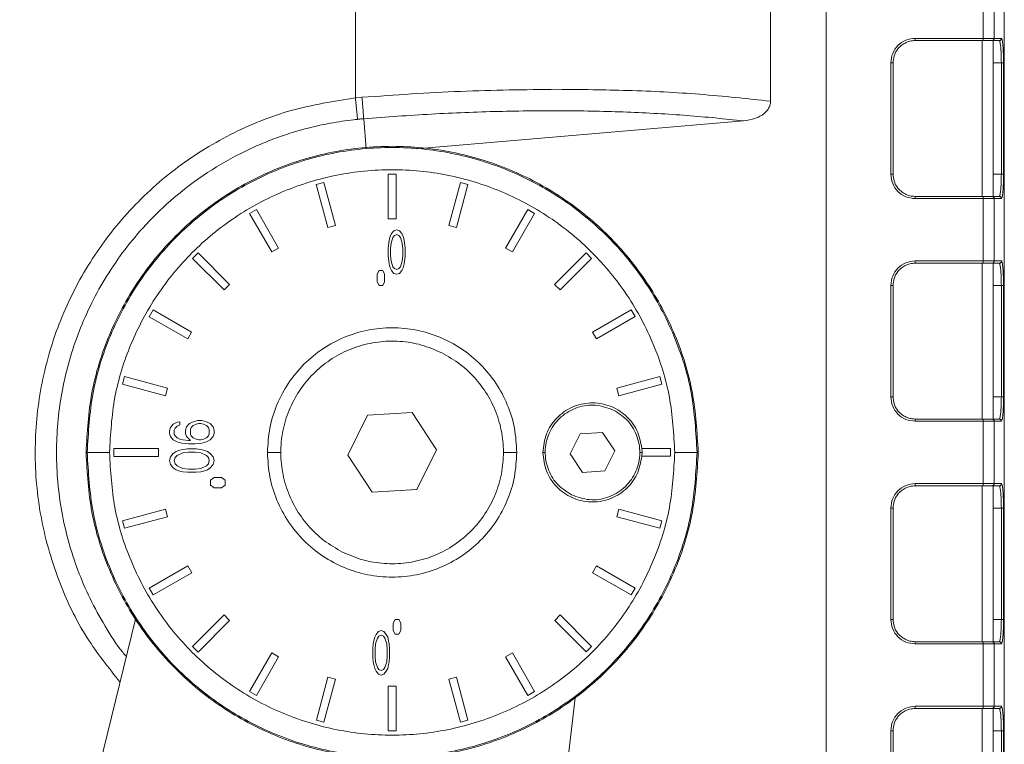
# Model space of a CAD drawing. Header units: millimetres. Extents: x -806 to 2023, y 502 to 1658.
# Tile 4 of 53: x -755 to -667, y 1110 to 1175. Entities that reach past the tile are written whole.
import ezdxf

# ---------------------------------------------------------------- set-up
doc = ezdxf.new("R2010")
doc.units = ezdxf.units.MM

# ---------------------------------------------------------------- blocks, each defined once
blk = doc.blocks.new('Drawing View9')
at = {"color": 7, "linetype": 'Continuous', "lineweight": 18}
for p, q in [((-9.878, 139.3), (-9.878, 213.398)), ((27.418, 194.953), (27.418, 139.003)), ((32.418, 19.953), (32.418, 194.953)), ((48.418, 194.953), (48.418, 19.953)), ((46.517, 144.653), (46.517, 150.253)), ((47.505, 144.653), (47.505, 150.253)), ((40.418, 144.453), (46.515, 144.453)), ((40.42, 144.653), (46.517, 144.653)), ((46.418, 144.453), (46.418, 130.453)), ((47.418, 130.438), (47.418, 144.468)), ((47.418, 144.453), (47.967, 144.453)), ((48.166, 144.653), (47.505, 144.653)), ((47.967, 144.453), (48.002, 144.405)), ((38.22, 132.453), (38.22, 142.453)), ((38.418, 132.453), (38.418, 142.453)), ((48.151, 142.453), (47.418, 142.453)), ((48.151, 142.453), (48.151, 132.453)), ((48.35, 142.453), (48.337, 143.27)), ((48.35, 132.453), (48.35, 142.453)), ((-9.292, 139.354), (-9.878, 139.3)), ((-8.91, 134.724), (-9.14, 137.429)), ((24.977, 137.245), (-4.397, 134.738)), ((-6.934, 132.453), (-6.234, 132.453)), ((-6.934, 128.453), (-6.934, 132.453)), ((-6.234, 132.453), (-6.234, 128.453)), ((48.151, 132.453), (47.418, 132.453)), ((48.336, 131.619), (48.35, 132.453)), ((-13.393, 131.51), (-12.716, 131.691)), ((-12.357, 127.646), (-13.393, 131.51)), ((-12.716, 131.691), (-11.681, 127.827)), ((-1.487, 127.828), (-0.452, 131.692)), ((0.225, 131.511), (-0.81, 127.647)), ((-0.452, 131.692), (0.225, 131.511)), ((46.515, 130.453), (40.418, 130.453)), ((46.517, 130.253), (40.42, 130.253)), ((46.517, 124.653), (46.517, 130.253)), ((47.967, 130.453), (47.418, 130.453)), ((47.505, 124.653), (47.505, 130.253)), ((47.505, 130.253), (48.166, 130.253)), ((48.002, 130.5), (47.967, 130.453)), ((-19.387, 128.927), (-18.781, 129.278)), ((-18.781, 129.278), (-16.78, 125.814)), ((3.613, 125.815), (5.613, 129.279)), ((5.613, 129.279), (6.219, 128.929)), ((-17.387, 125.464), (-19.387, 128.927)), ((-6.234, 128.453), (-6.934, 128.453)), ((6.219, 128.929), (4.22, 125.465)), ((-11.681, 127.827), (-12.357, 127.646)), ((-6.425, 127.368), (-6.175, 127.453)), ((-6.175, 127.453), (-5.925, 127.368)), ((-0.81, 127.647), (-1.487, 127.828)), ((-6.883, 126.261), (-6.841, 126.517)), ((-6.841, 126.517), (-6.758, 126.857)), ((-6.758, 126.857), (-6.633, 127.112)), ((-6.508, 126.772), (-6.675, 126.261)), ((-6.633, 127.112), (-6.425, 127.368)), ((-6.383, 126.942), (-6.508, 126.772)), ((-6.175, 127.027), (-6.383, 126.942)), ((-5.966, 126.942), (-6.175, 127.027)), ((-5.841, 126.772), (-5.966, 126.942)), ((-5.925, 127.368), (-5.716, 127.112)), ((-5.675, 126.261), (-5.841, 126.772)), ((-5.716, 127.112), (-5.591, 126.857)), ((-5.591, 126.857), (-5.508, 126.517)), ((-5.508, 126.517), (-5.466, 126.261)), ((-16.78, 125.814), (-17.387, 125.464)), ((-6.925, 125.836), (-6.883, 126.261)), ((-6.925, 125.07), (-6.925, 125.836)), ((-6.675, 126.261), (-6.716, 125.751)), ((-6.716, 125.751), (-6.716, 125.155)), ((-5.633, 125.751), (-5.675, 126.261)), ((-5.633, 125.155), (-5.633, 125.751)), ((-5.466, 126.261), (-5.425, 125.836)), ((-5.425, 125.836), (-5.425, 125.07)), ((4.22, 125.465), (3.613, 125.815)), ((-24.509, 124.882), (-24.014, 125.377)), ((-21.68, 122.053), (-24.509, 124.882)), ((-24.014, 125.377), (-21.185, 122.548)), ((-6.883, 124.644), (-6.925, 125.07)), ((-6.716, 125.155), (-6.674, 124.644)), ((-5.674, 124.644), (-5.633, 125.155)), ((-5.425, 125.07), (-5.466, 124.644)), ((8.018, 122.551), (10.847, 125.379)), ((11.342, 124.884), (8.513, 122.056)), ((10.847, 125.379), (11.342, 124.884)), ((-6.841, 124.389), (-6.883, 124.644)), ((-6.758, 124.049), (-6.841, 124.389)), ((-6.633, 123.793), (-6.758, 124.049)), ((-6.674, 124.644), (-6.508, 124.134)), ((-6.508, 124.134), (-6.383, 123.963)), ((-6.383, 123.963), (-6.174, 123.878)), ((-6.174, 123.878), (-5.966, 123.964)), ((-5.966, 123.964), (-5.841, 124.134)), ((-5.841, 124.134), (-5.674, 124.644)), ((-5.591, 124.049), (-5.716, 123.793)), ((-5.508, 124.389), (-5.591, 124.049)), ((-5.466, 124.644), (-5.508, 124.389)), ((40.418, 124.453), (46.515, 124.453)), ((40.42, 124.653), (46.517, 124.653)), ((46.418, 124.453), (46.418, 110.453)), ((47.418, 110.438), (47.418, 124.468)), ((47.418, 124.453), (47.967, 124.453)), ((48.166, 124.653), (47.505, 124.653)), ((47.967, 124.453), (48.002, 124.405)), ((-7.924, 123.453), (-7.758, 123.786)), ((-7.924, 122.786), (-7.924, 123.453)), ((-7.758, 123.786), (-7.424, 123.786)), ((-7.424, 123.786), (-7.258, 123.453)), ((-7.258, 123.453), (-7.258, 122.786)), ((-6.424, 123.538), (-6.633, 123.793)), ((-6.174, 123.453), (-6.424, 123.538)), ((-5.924, 123.538), (-6.174, 123.453)), ((-5.716, 123.793), (-5.924, 123.538)), ((48.35, 122.453), (48.337, 123.27)), ((-21.185, 122.548), (-21.68, 122.053)), ((-7.758, 122.453), (-7.924, 122.786)), ((-7.424, 122.453), (-7.758, 122.453)), ((-7.258, 122.786), (-7.424, 122.453)), ((8.513, 122.056), (8.018, 122.551)), ((38.22, 112.453), (38.22, 122.453)), ((38.418, 112.453), (38.418, 122.453)), ((48.151, 122.453), (47.418, 122.453)), ((48.151, 122.453), (48.151, 112.453)), ((48.35, 112.453), (48.35, 122.453)), ((-28.409, 119.648), (-28.059, 120.254)), ((-24.944, 117.648), (-28.409, 119.648)), ((-28.059, 120.254), (-24.594, 118.255)), ((11.429, 118.257), (14.893, 120.258)), ((15.243, 119.651), (11.779, 117.651)), ((14.893, 120.258), (15.243, 119.651)), ((-24.594, 118.255), (-24.944, 117.648)), ((11.779, 117.651), (11.429, 118.257)), ((-30.821, 113.583), (-30.64, 114.26)), ((-30.64, 114.26), (-26.776, 113.225)), ((13.611, 113.228), (17.475, 114.263)), ((17.475, 114.263), (17.656, 113.587)), ((-26.958, 112.548), (-30.821, 113.583)), ((17.656, 113.587), (13.793, 112.552)), ((-26.776, 113.225), (-26.958, 112.548)), ((13.793, 112.552), (13.611, 113.228)), ((48.151, 112.453), (47.418, 112.453)), ((48.336, 111.619), (48.35, 112.453)), ((-8.79, 110.789), (-10.575, 107.209)), ((-4.797, 111.032), (-8.79, 110.789)), ((-2.59, 107.697), (-4.797, 111.032)), ((-26.497, 109.692), (-26.242, 109.984)), ((-26.242, 109.984), (-25.901, 110.159)), ((-25.901, 109.809), (-26.072, 109.634)), ((-25.901, 110.159), (-25.646, 110.217)), ((-25.646, 109.925), (-25.901, 109.809)), ((-25.646, 110.217), (-25.646, 109.925)), ((-25.135, 109.459), (-25.05, 109.75)), ((-25.05, 109.75), (-24.795, 110.042)), ((-24.795, 110.042), (-24.455, 110.217)), ((-24.455, 109.867), (-24.625, 109.692)), ((-24.455, 110.217), (-24.029, 110.334)), ((-24.199, 109.984), (-24.455, 109.867)), ((-23.944, 110.042), (-24.199, 109.984)), ((-24.029, 110.334), (-23.689, 110.334)), ((-23.774, 110.042), (-23.944, 110.042)), ((-23.518, 109.984), (-23.774, 110.042)), ((-23.689, 110.334), (-23.263, 110.217)), ((-23.263, 109.867), (-23.518, 109.984)), ((-23.263, 110.217), (-22.923, 110.042)), ((-23.093, 109.692), (-23.263, 109.867)), ((-22.923, 110.042), (-22.667, 109.751)), ((-22.667, 109.751), (-22.582, 109.459)), ((46.515, 110.453), (40.418, 110.453)), ((46.517, 110.253), (40.42, 110.253)), ((46.517, 104.653), (46.517, 110.253)), ((47.967, 110.453), (47.418, 110.453)), ((47.505, 104.653), (47.505, 110.253)), ((47.505, 110.253), (48.166, 110.253)), ((48.002, 110.5), (47.967, 110.453)), ((-26.582, 109.4), (-26.497, 109.692)), ((-26.582, 109.167), (-26.582, 109.4)), ((-26.497, 108.875), (-26.582, 109.167)), ((-26.242, 108.584), (-26.497, 108.875)), ((-26.072, 109.634), (-26.157, 109.459)), ((-26.157, 109.459), (-26.157, 109.109)), ((-26.157, 109.109), (-26.072, 108.934)), ((-26.072, 108.934), (-25.901, 108.759)), ((-25.135, 109.167), (-25.135, 109.459)), ((-25.05, 108.875), (-25.135, 109.167)), ((-24.71, 108.525), (-25.05, 108.875)), ((-24.625, 109.692), (-24.71, 109.517)), ((-24.71, 109.517), (-24.71, 109.109)), ((-24.71, 109.109), (-24.625, 108.934)), ((-24.625, 108.934), (-24.455, 108.759)), ((-23.263, 108.759), (-23.093, 108.934)), ((-23.008, 109.517), (-23.093, 109.692)), ((-23.093, 108.934), (-23.008, 109.109)), ((-23.008, 109.109), (-23.008, 109.517)), ((-22.667, 108.876), (-22.923, 108.584)), ((-22.582, 109.167), (-22.667, 108.876)), ((-22.582, 109.459), (-22.582, 109.167)), ((10.307, 109.116), (9.422, 107.323)), ((12.303, 109.246), (10.307, 109.116)), ((13.414, 107.583), (12.303, 109.246)), ((-25.901, 108.409), (-26.242, 108.584)), ((-25.901, 108.759), (-25.646, 108.642)), ((-25.476, 108.292), (-25.901, 108.409)), ((-25.646, 108.642), (-25.391, 108.584)), ((-24.88, 108.234), (-25.476, 108.292)), ((-25.391, 108.584), (-24.88, 108.525)), ((-24.88, 108.525), (-24.71, 108.525)), ((-24.284, 108.234), (-24.88, 108.234)), ((-24.455, 108.759), (-24.199, 108.642)), ((-23.689, 108.292), (-24.284, 108.234)), ((-24.199, 108.642), (-23.944, 108.584)), ((-23.944, 108.584), (-23.774, 108.584)), ((-23.774, 108.584), (-23.518, 108.642)), ((-23.263, 108.409), (-23.689, 108.292)), ((-23.518, 108.642), (-23.263, 108.759)), ((-22.923, 108.584), (-23.263, 108.409)), ((-34.082, 107.451), (-33.977, 107.451)), ((-31.582, 107.801), (-27.582, 107.801)), ((-31.582, 107.101), (-31.582, 107.801)), ((-27.582, 107.101), (-31.582, 107.101)), ((-27.582, 107.801), (-27.582, 107.101)), ((-26.582, 106.717), (-26.497, 107.067)), ((-26.497, 107.067), (-26.242, 107.359)), ((-26.242, 107.359), (-25.986, 107.534)), ((-25.901, 107.184), (-26.071, 107.009)), ((-25.986, 107.534), (-25.646, 107.65)), ((-25.391, 107.417), (-25.901, 107.184)), ((-25.646, 107.65), (-25.391, 107.709)), ((-25.391, 107.709), (-24.965, 107.767)), ((-24.88, 107.475), (-25.391, 107.417)), ((-24.965, 107.767), (-24.199, 107.767)), ((-24.284, 107.475), (-24.88, 107.475)), ((-23.774, 107.417), (-24.284, 107.475)), ((-24.199, 107.767), (-23.774, 107.709)), ((-23.774, 107.709), (-23.518, 107.65)), ((-23.263, 107.184), (-23.774, 107.417)), ((-23.518, 107.65), (-23.178, 107.534)), ((-23.093, 107.009), (-23.263, 107.184)), ((-23.178, 107.534), (-22.923, 107.359)), ((-22.923, 107.359), (-22.667, 107.067)), ((-22.667, 107.067), (-22.582, 106.717)), ((-17.782, 107.452), (-16.582, 107.452)), ((-10.575, 107.209), (-8.367, 103.873)), ((-4.375, 104.117), (-2.59, 107.697)), ((3.418, 107.454), (4.618, 107.454)), ((7.168, 107.454), (6.968, 107.454)), ((9.422, 107.323), (10.533, 105.659)), ((12.528, 105.789), (13.414, 107.583)), ((15.868, 107.455), (15.668, 107.455)), ((15.854, 107.805), (18.418, 107.805)), ((15.854, 107.805), (15.868, 107.455)), ((15.868, 107.455), (15.854, 107.105)), ((18.418, 107.105), (15.854, 107.105)), ((18.418, 107.805), (18.418, 107.105)), ((20.813, 107.455), (20.918, 107.455)), ((-26.497, 106.367), (-26.582, 106.717)), ((-26.242, 106.075), (-26.497, 106.367)), ((-26.071, 107.009), (-26.157, 106.717)), ((-26.157, 106.717), (-26.071, 106.425)), ((-26.071, 106.425), (-25.901, 106.25)), ((-25.901, 106.25), (-25.391, 106.017)), ((-23.774, 106.017), (-23.263, 106.251)), ((-23.263, 106.251), (-23.093, 106.426)), ((-23.008, 106.717), (-23.093, 107.009)), ((-23.093, 106.426), (-23.008, 106.717)), ((-22.667, 106.367), (-22.922, 106.076)), ((-22.582, 106.717), (-22.667, 106.367)), ((-25.986, 105.9), (-26.242, 106.075)), ((-25.646, 105.784), (-25.986, 105.9)), ((-25.39, 105.725), (-25.646, 105.784)), ((-25.391, 106.017), (-24.88, 105.959)), ((-24.965, 105.667), (-25.39, 105.725)), ((-24.199, 105.667), (-24.965, 105.667)), ((-24.88, 105.959), (-24.284, 105.959)), ((-24.284, 105.959), (-23.774, 106.017)), ((-23.773, 105.725), (-24.199, 105.667)), ((-23.518, 105.784), (-23.773, 105.725)), ((-23.178, 105.901), (-23.518, 105.784)), ((-22.922, 106.076), (-23.178, 105.901)), ((10.533, 105.659), (12.528, 105.789)), ((-22.915, 104.967), (-22.582, 105.201)), ((-22.915, 104.501), (-22.915, 104.967)), ((-22.582, 104.267), (-22.915, 104.501)), ((-22.582, 105.201), (-21.915, 105.201)), ((-21.915, 105.201), (-21.582, 104.967)), ((-21.582, 104.501), (-21.915, 104.267)), ((-21.582, 104.967), (-21.582, 104.501)), ((40.418, 104.453), (46.515, 104.453)), ((40.42, 104.653), (46.517, 104.653)), ((46.418, 104.453), (46.418, 90.453)), ((47.418, 90.438), (47.418, 104.468)), ((47.418, 104.453), (47.967, 104.453)), ((48.166, 104.653), (47.505, 104.653)), ((47.967, 104.453), (48.002, 104.405)), ((-21.915, 104.267), (-22.582, 104.267)), ((-8.367, 103.873), (-4.375, 104.117)), ((48.35, 102.453), (48.337, 103.268)), ((-30.82, 101.319), (-26.957, 102.354)), ((-26.957, 102.354), (-26.776, 101.678)), ((13.612, 101.681), (13.793, 102.357)), ((13.793, 102.357), (17.657, 101.322)), ((38.22, 92.453), (38.22, 102.453)), ((38.418, 92.453), (38.418, 102.453)), ((48.151, 102.453), (47.418, 102.453)), ((48.151, 102.453), (48.151, 92.453)), ((48.35, 92.453), (48.35, 102.453)), ((-30.639, 100.642), (-30.82, 101.319)), ((-26.776, 101.678), (-30.639, 100.642)), ((17.476, 100.646), (13.612, 101.681)), ((17.657, 101.322), (17.476, 100.646)), ((-28.407, 95.254), (-24.943, 97.255)), ((-24.593, 96.648), (-28.057, 94.648)), ((-24.943, 97.255), (-24.593, 96.648)), ((11.43, 96.651), (11.78, 97.257)), ((14.894, 94.651), (11.43, 96.651)), ((11.78, 97.257), (15.244, 95.258)), ((-28.057, 94.648), (-28.407, 95.254)), ((15.244, 95.258), (14.894, 94.651)), ((-58.582, -26.047), (-29.644, 92.473)), ((-24.506, 90.021), (-21.678, 92.85)), ((-21.183, 92.355), (-24.011, 89.526)), ((-21.678, 92.85), (-21.183, 92.355)), ((-6.481, 92.12), (-6.314, 92.453)), ((-6.481, 91.453), (-6.481, 92.12)), ((-6.314, 92.453), (-5.981, 92.453)), ((-5.981, 92.453), (-5.814, 92.12)), ((-5.814, 92.12), (-5.814, 91.453)), ((8.021, 92.357), (8.516, 92.852)), ((10.849, 89.529), (8.021, 92.357)), ((8.516, 92.852), (11.344, 90.024)), ((47.418, 92.453), (48.151, 92.453)), ((48.336, 91.619), (48.35, 92.453)), ((-8.023, 91.112), (-7.814, 91.368)), ((-7.814, 91.368), (-7.564, 91.453)), ((-7.564, 91.453), (-7.314, 91.368)), ((-7.314, 91.368), (-7.106, 91.112)), ((-6.314, 91.12), (-6.481, 91.453)), ((-5.981, 91.12), (-6.314, 91.12)), ((-5.814, 91.453), (-5.981, 91.12)), ((-8.314, 89.836), (-8.273, 90.261)), ((-8.273, 90.261), (-8.231, 90.517)), ((-8.231, 90.517), (-8.148, 90.857)), ((-8.148, 90.857), (-8.023, 91.112)), ((-8.064, 90.261), (-8.106, 89.751)), ((-7.898, 90.772), (-8.064, 90.261)), ((-7.773, 90.942), (-7.898, 90.772)), ((-7.564, 91.027), (-7.773, 90.942)), ((-7.356, 90.942), (-7.564, 91.027)), ((-7.231, 90.772), (-7.356, 90.942)), ((-7.064, 90.261), (-7.231, 90.772)), ((-7.106, 91.112), (-6.981, 90.857)), ((-7.022, 89.751), (-7.064, 90.261)), ((-6.981, 90.857), (-6.898, 90.517)), ((-6.898, 90.517), (-6.856, 90.261)), ((-6.856, 90.261), (-6.814, 89.836)), ((46.515, 90.453), (40.418, 90.453)), ((46.517, 90.253), (40.42, 90.253)), ((46.517, 84.653), (46.517, 90.253)), ((47.967, 90.453), (47.418, 90.453)), ((47.505, 84.653), (47.505, 90.253)), ((47.505, 90.253), (48.166, 90.253)), ((48.002, 90.5), (47.967, 90.453)), ((-24.011, 89.526), (-24.506, 90.021)), ((-19.384, 85.976), (-17.384, 89.44)), ((-17.384, 89.44), (-16.778, 89.091)), ((-8.314, 89.07), (-8.314, 89.836)), ((-8.106, 89.751), (-8.106, 89.155)), ((-7.022, 89.155), (-7.022, 89.751)), ((-6.814, 89.836), (-6.814, 89.07)), ((3.616, 89.092), (4.222, 89.442)), ((4.222, 89.442), (6.223, 85.978)), ((11.344, 90.024), (10.849, 89.529)), ((-16.778, 89.091), (-18.777, 85.626)), ((-8.272, 88.644), (-8.314, 89.07)), ((-8.231, 88.389), (-8.272, 88.644)), ((-8.106, 89.155), (-8.064, 88.644)), ((-8.064, 88.644), (-7.897, 88.134)), ((-7.231, 88.134), (-7.064, 88.644)), ((-7.064, 88.644), (-7.022, 89.155)), ((-6.856, 88.644), (-6.897, 88.389)), ((-6.814, 89.07), (-6.856, 88.644)), ((5.616, 85.628), (3.616, 89.092)), ((-8.147, 88.048), (-8.231, 88.389)), ((-8.022, 87.793), (-8.147, 88.048)), ((-7.814, 87.538), (-8.022, 87.793)), ((-7.897, 88.134), (-7.772, 87.963)), ((-7.772, 87.963), (-7.564, 87.878)), ((-7.564, 87.878), (-7.356, 87.963)), ((-7.356, 87.963), (-7.231, 88.134)), ((-7.106, 87.793), (-7.314, 87.538)), ((-6.981, 88.049), (-7.106, 87.793)), ((-6.897, 88.389), (-6.981, 88.049)), ((-13.389, 83.395), (-12.354, 87.259)), ((-11.678, 87.077), (-12.713, 83.214)), ((-12.354, 87.259), (-11.678, 87.077)), ((-7.564, 87.453), (-7.814, 87.538)), ((-7.314, 87.538), (-7.564, 87.453)), ((-1.483, 87.078), (-0.807, 87.259)), ((-0.448, 83.215), (-1.483, 87.078)), ((-0.807, 87.259), (0.228, 83.396)), ((-18.777, 85.626), (-19.384, 85.976)), ((-6.93, 82.453), (-6.931, 86.453)), ((-6.931, 86.453), (-6.231, 86.453)), ((-6.231, 86.453), (-6.23, 82.453)), ((6.223, 85.978), (5.616, 85.628)), ((9.85, 85.402), (-0.582, -5.047)), ((40.418, 84.453), (46.515, 84.453)), ((40.42, 84.653), (46.517, 84.653)), ((46.418, 84.453), (46.418, 70.453)), ((47.418, 70.438), (47.418, 84.468)), ((47.418, 84.453), (47.967, 84.453)), ((48.166, 84.653), (47.505, 84.653)), ((47.967, 84.453), (48.002, 84.405)), ((-12.713, 83.214), (-13.389, 83.395)), ((0.228, 83.396), (-0.448, 83.215)), ((48.35, 82.453), (48.337, 83.268)), ((-6.23, 82.453), (-6.93, 82.453)), ((38.22, 72.453), (38.22, 82.453)), ((38.418, 72.453), (38.418, 82.453)), ((48.151, 82.453), (47.418, 82.453)), ((48.151, 82.453), (48.151, 72.453)), ((48.35, 72.453), (48.35, 82.453))]:
    blk.add_line(p, q, dxfattribs=at)
for points, knots in [([(38.22, 142.453), (38.253, 142.743), (38.32, 143.32), (38.828, 144.044), (39.552, 144.553), (40.129, 144.619), (40.42, 144.653)], [0, 0, 0, 0, 0.25202, 0.500002, 0.747984, 1, 1, 1, 1]), ([(38.418, 142.453), (38.437, 142.661), (38.478, 143.112), (38.775, 143.64), (39.143, 144.013), (39.507, 144.251), (39.94, 144.419), (40.256, 144.441), (40.418, 144.453)], [0, 0, 0, 0, 0.19862, 0.431013, 0.560486, 0.69848, 0.844986, 1, 1, 1, 1]), ([(46.515, 144.453), (46.617, 144.453), (46.719, 144.453), (46.819, 144.453), (46.843, 144.453), (46.93, 144.453), (47.013, 144.453), (47.132, 144.453), (47.225, 144.453), (47.289, 144.453), (47.303, 144.453), (47.308, 144.453)], [0, 0, 0, 0, 0.258783, 0.260831, 0.27784, 0.325849, 0.508088, 0.536647, 0.752939, 0.912143, 1, 1, 1, 1]), ([(47.308, 144.453), (47.322, 144.454), (47.349, 144.456), (47.398, 144.473), (47.443, 144.504), (47.475, 144.546), (47.499, 144.592), (47.502, 144.629), (47.505, 144.653)], [0, 0, 0, 0, 0.133721, 0.261623, 0.499206, 0.642528, 0.77392, 1, 1, 1, 1]), ([(47.418, 144.468), (47.413, 144.467), (47.404, 144.467), (47.341, 144.458), (47.309, 144.453)], [0, 0, 0, 0, 0.4971611, 1, 1, 1, 1]), ([(48.002, 144.405), (48.005, 144.402), (48.021, 144.384), (48.054, 144.228), (48.093, 143.944), (48.121, 143.561), (48.144, 143.097), (48.148, 142.708), (48.151, 142.453)], [0, 0, 0, 0, 0.03405, 0.188784, 0.428803, 0.577918, 0.723011, 1, 1, 1, 1]), ([(48.337, 143.27), (48.325, 143.526), (48.302, 144.04), (48.25, 144.447), (48.203, 144.629), (48.179, 144.645), (48.166, 144.653)], [0, 0, 0, 0, 0.329101, 0.662916, 0.830407, 1, 1, 1, 1]), ([(8.258, 140.073), (5.374, 140.042), (-0.379, 139.98), (-6.326, 139.562), (-9.292, 139.354)], [0, 0, 0, 0, 0.501296, 1, 1, 1, 1]), ([(27.417, 139.003), (25.326, 139.23), (21.284, 139.668), (14.798, 140.009), (10.384, 140.052), (8.258, 140.073)], [0, 0, 0, 0, 0.3571, 0.690431, 1, 1, 1, 1]), ([(-9.878, 139.3), (-11.822, 138.997), (-15.705, 138.394), (-21.192, 136.15), (-26.189, 133.031), (-30.519, 129.038), (-34.047, 124.333), (-36.664, 119.06), (-38.277, 113.391), (-38.827, 107.528), (-38.308, 101.662), (-36.706, 96.005), (-34.312, 90.936), (-32.056, 88.114), (-31.023, 86.822)], [0, 0, 0, 0, 0.084801, 0.169327, 0.25403, 0.338307, 0.422346, 0.5068, 0.591291, 0.675641, 0.759916, 0.844261, 0.928704, 1, 1, 1, 1]), ([(-9.694, 137.378), (-9.701, 137.451), (-9.714, 137.603), (-9.758, 138.068), (-9.815, 138.654), (-9.857, 139.088), (-9.878, 139.3)], [0, 0, 0, 0, 0.243175, 0.499977, 0.756791, 1, 1, 1, 1]), ([(-9.141, 137.429), (-9.144, 137.497), (-9.15, 137.607), (-9.171, 137.898), (-9.199, 138.281), (-9.24, 138.792), (-9.277, 139.193), (-9.292, 139.354)], [0, 0, 0, 0, 0.228589, 0.3698751, 0.5371404, 0.814067, 1, 1, 1, 1]), ([(27.418, 139.003), (27.411, 138.905), (27.397, 138.705), (27.281, 138.411), (27.094, 138.131), (26.71, 137.766), (26.001, 137.393), (25.343, 137.298), (24.977, 137.245)], [0, 0, 0, 0, 0.090066, 0.18234, 0.284973, 0.395307, 0.664032, 1, 1, 1, 1]), ([(24.977, 137.245), (23.314, 137.416), (19.988, 137.759), (14.554, 138.051), (8.874, 138.176), (2.98, 138.113), (-3.049, 137.884), (-7.11, 137.581), (-9.141, 137.429)], [0, 0, 0, 0, 0.166666, 0.333332, 0.499999, 0.666666, 0.833333, 1, 1, 1, 1]), ([(-9.694, 137.378), (-9.694, 137.378), (-9.695, 137.378), (-9.697, 137.377), (-9.705, 137.377), (-9.734, 137.374), (-9.849, 137.362), (-10.302, 137.312), (-11.444, 137.163), (-13.325, 136.814), (-15.379, 136.265), (-17.231, 135.628), (-18.765, 135.003), (-20.922, 133.984), (-23.568, 132.423), (-26.487, 130.164), (-29.557, 127.139), (-32.522, 123.152), (-34.971, 118.095), (-36.419, 112.807), (-36.893, 107.437), (-36.415, 102.068), (-35.207, 97.688), (-33.758, 94.297), (-32.397, 91.835), (-31.289, 90.094), (-30.574, 89.235), (-30.466, 89.105)], [0, 0, 0, 0, 0.000004, 0.000031, 0.000103, 0.000374, 0.001419, 0.005522, 0.021778, 0.055454, 0.095284, 0.121468, 0.147372, 0.172994, 0.233486, 0.29112, 0.345892, 0.435441, 0.522885, 0.608214, 0.691435, 0.774678, 0.860013, 0.903508, 0.947526, 0.992065, 1, 1, 1, 1]), ([(-9.141, 137.429), (-9.141, 137.429), (-9.145, 137.427), (-9.145, 137.425), (-9.147, 137.423), (-9.151, 137.422), (-9.157, 137.419), (-9.17, 137.417), (-9.209, 137.413), (-9.269, 137.414), (-9.346, 137.414), (-9.444, 137.406), (-9.512, 137.396), (-9.564, 137.39), (-9.588, 137.388), (-9.633, 137.384), (-9.672, 137.38), (-9.694, 137.378)], [0, 0, 0, 0, 0.004726, 0.035033, 0.039909, 0.046042, 0.06293, 0.087846, 0.11682, 0.262386, 0.409627, 0.532168, 0.762673, 0.767215, 0.799064, 0.884102, 1, 1, 1, 1]), ([(40.42, 130.253), (40.129, 130.286), (39.552, 130.353), (38.828, 130.861), (38.32, 131.586), (38.253, 132.162), (38.22, 132.453)], [0, 0, 0, 0, 0.252018, 0.499999, 0.747979, 1, 1, 1, 1]), ([(40.418, 130.453), (40.256, 130.464), (39.94, 130.486), (39.507, 130.655), (39.143, 130.893), (38.775, 131.266), (38.478, 131.793), (38.437, 132.245), (38.418, 132.453)], [0, 0, 0, 0, 0.1550079, 0.3015105, 0.4395013, 0.5689743, 0.8013699, 1, 1, 1, 1]), ([(48.151, 132.453), (48.148, 132.197), (48.144, 131.808), (48.121, 131.343), (48.093, 130.961), (48.054, 130.678), (48.021, 130.521), (48.005, 130.504), (48.002, 130.5)], [0, 0, 0, 0, 0.27719, 0.422407, 0.571658, 0.811379, 0.965946, 1, 1, 1, 1]), ([(48.166, 130.253), (48.191, 130.287), (48.239, 130.355), (48.301, 130.861), (48.325, 131.367), (48.336, 131.619)], [0, 0, 0, 0, 0.335215, 0.66888, 1, 1, 1, 1]), ([(47.308, 130.453), (47.289, 130.453), (47.27, 130.453), (47.226, 130.453), (47.226, 130.453), (47.226, 130.453), (47.225, 130.453), (47.219, 130.453), (47.172, 130.453), (47.049, 130.453), (46.887, 130.453), (46.752, 130.453), (46.657, 130.453), (46.565, 130.453), (46.515, 130.453)], [0, 0, 0, 0, 0.248072, 0.248103, 0.248195, 0.248562, 0.250024, 0.255863, 0.279191, 0.499725, 0.749625, 0.763286, 0.871322, 1, 1, 1, 1]), ([(47.505, 130.253), (47.502, 130.277), (47.498, 130.314), (47.475, 130.361), (47.442, 130.402), (47.398, 130.433), (47.349, 130.45), (47.322, 130.452), (47.308, 130.453)], [0, 0, 0, 0, 0.231278, 0.36133, 0.500671, 0.737958, 0.86598, 1, 1, 1, 1]), ([(47.309, 130.453), (47.341, 130.448), (47.404, 130.439), (47.413, 130.438), (47.418, 130.438)], [0, 0, 0, 0, 0.509312, 1, 1, 1, 1]), ([(38.22, 122.453), (38.253, 122.743), (38.32, 123.32), (38.828, 124.044), (39.552, 124.553), (40.129, 124.619), (40.42, 124.653)], [0, 0, 0, 0, 0.25202, 0.500002, 0.747984, 1, 1, 1, 1]), ([(38.418, 122.453), (38.437, 122.661), (38.478, 123.112), (38.775, 123.64), (39.143, 124.013), (39.507, 124.251), (39.94, 124.419), (40.256, 124.441), (40.418, 124.453)], [0, 0, 0, 0, 0.19862, 0.431013, 0.560486, 0.69848, 0.844986, 1, 1, 1, 1]), ([(46.515, 124.453), (46.617, 124.453), (46.719, 124.453), (46.819, 124.453), (46.843, 124.453), (46.93, 124.453), (47.013, 124.453), (47.132, 124.453), (47.225, 124.453), (47.289, 124.453), (47.303, 124.453), (47.308, 124.453)], [0, 0, 0, 0, 0.258783, 0.260831, 0.27784, 0.325849, 0.508088, 0.536647, 0.752939, 0.912143, 1, 1, 1, 1]), ([(47.308, 124.453), (47.322, 124.454), (47.349, 124.456), (47.398, 124.473), (47.443, 124.504), (47.475, 124.546), (47.499, 124.592), (47.502, 124.629), (47.505, 124.653)], [0, 0, 0, 0, 0.133721, 0.261623, 0.499206, 0.642528, 0.77392, 1, 1, 1, 1]), ([(47.418, 124.468), (47.413, 124.467), (47.404, 124.467), (47.341, 124.458), (47.309, 124.453)], [0, 0, 0, 0, 0.497161, 1, 1, 1, 1]), ([(48.002, 124.405), (48.005, 124.402), (48.021, 124.384), (48.054, 124.228), (48.093, 123.944), (48.121, 123.561), (48.144, 123.097), (48.148, 122.708), (48.151, 122.453)], [0, 0, 0, 0, 0.03405, 0.188784, 0.428803, 0.577918, 0.723011, 1, 1, 1, 1]), ([(48.337, 123.27), (48.325, 123.526), (48.302, 124.04), (48.25, 124.447), (48.203, 124.629), (48.179, 124.645), (48.166, 124.653)], [0, 0, 0, 0, 0.329101, 0.662916, 0.830407, 1, 1, 1, 1]), ([(40.42, 110.253), (40.129, 110.286), (39.552, 110.353), (38.828, 110.861), (38.32, 111.586), (38.253, 112.162), (38.22, 112.453)], [0, 0, 0, 0, 0.2520178, 0.4999986, 0.7479793, 1, 1, 1, 1]), ([(40.418, 110.453), (40.256, 110.464), (39.94, 110.486), (39.507, 110.655), (39.143, 110.893), (38.775, 111.266), (38.478, 111.793), (38.437, 112.245), (38.418, 112.453)], [0, 0, 0, 0, 0.155008, 0.301511, 0.439501, 0.568974, 0.80137, 1, 1, 1, 1]), ([(48.151, 112.453), (48.148, 112.197), (48.144, 111.808), (48.121, 111.343), (48.093, 110.961), (48.054, 110.678), (48.021, 110.521), (48.005, 110.504), (48.002, 110.5)], [0, 0, 0, 0, 0.27719, 0.422407, 0.571658, 0.811379, 0.965946, 1, 1, 1, 1]), ([(48.166, 110.253), (48.191, 110.287), (48.239, 110.355), (48.301, 110.861), (48.325, 111.367), (48.336, 111.619)], [0, 0, 0, 0, 0.335215, 0.66888, 1, 1, 1, 1]), ([(47.308, 110.453), (47.289, 110.453), (47.27, 110.453), (47.226, 110.453), (47.226, 110.453), (47.226, 110.453), (47.225, 110.453), (47.219, 110.453), (47.172, 110.453), (47.049, 110.453), (46.887, 110.453), (46.752, 110.453), (46.657, 110.453), (46.565, 110.453), (46.515, 110.453)], [0, 0, 0, 0, 0.248072, 0.248103, 0.248195, 0.248562, 0.250024, 0.255863, 0.279191, 0.499725, 0.749625, 0.763286, 0.871322, 1, 1, 1, 1]), ([(47.505, 110.253), (47.502, 110.277), (47.498, 110.314), (47.475, 110.361), (47.442, 110.402), (47.398, 110.433), (47.349, 110.45), (47.322, 110.452), (47.308, 110.453)], [0, 0, 0, 0, 0.2312777, 0.3613303, 0.5006711, 0.7379581, 0.86598, 1, 1, 1, 1]), ([(47.309, 110.453), (47.341, 110.448), (47.404, 110.439), (47.413, 110.438), (47.418, 110.438)], [0, 0, 0, 0, 0.509312, 1, 1, 1, 1]), ([(38.22, 102.453), (38.253, 102.743), (38.32, 103.32), (38.828, 104.044), (39.552, 104.553), (40.129, 104.619), (40.42, 104.653)], [0, 0, 0, 0, 0.2520204, 0.5000021, 0.7479838, 1, 1, 1, 1]), ([(38.418, 102.453), (38.437, 102.661), (38.478, 103.112), (38.775, 103.64), (39.143, 104.013), (39.507, 104.251), (39.94, 104.419), (40.256, 104.441), (40.418, 104.453)], [0, 0, 0, 0, 0.1986202, 0.4310125, 0.5604863, 0.6984796, 0.8449863, 1, 1, 1, 1]), ([(46.515, 104.453), (46.617, 104.453), (46.719, 104.453), (46.819, 104.453), (46.843, 104.453), (46.93, 104.453), (47.013, 104.453), (47.132, 104.453), (47.225, 104.453), (47.289, 104.453), (47.303, 104.453), (47.308, 104.453)], [0, 0, 0, 0, 0.258783, 0.260831, 0.27784, 0.325849, 0.508088, 0.536647, 0.752939, 0.912143, 1, 1, 1, 1]), ([(47.308, 104.453), (47.322, 104.454), (47.349, 104.456), (47.398, 104.473), (47.443, 104.504), (47.475, 104.546), (47.499, 104.592), (47.502, 104.629), (47.505, 104.653)], [0, 0, 0, 0, 0.133721, 0.261623, 0.499206, 0.642528, 0.77392, 1, 1, 1, 1]), ([(47.308, 104.453), (47.341, 104.458), (47.404, 104.467), (47.413, 104.467), (47.418, 104.468)], [0, 0, 0, 0, 0.508481, 1, 1, 1, 1]), ([(48.002, 104.405), (48.005, 104.402), (48.021, 104.384), (48.054, 104.228), (48.093, 103.944), (48.121, 103.562), (48.144, 103.097), (48.148, 102.708), (48.151, 102.453)], [0, 0, 0, 0, 0.034045, 0.188756, 0.428723, 0.577866, 0.722983, 1, 1, 1, 1]), ([(48.337, 103.268), (48.325, 103.525), (48.302, 104.043), (48.238, 104.553), (48.19, 104.62), (48.166, 104.653)], [0, 0, 0, 0, 0.333971, 0.672279, 1, 1, 1, 1]), ([(40.42, 90.253), (40.129, 90.286), (39.552, 90.353), (38.828, 90.861), (38.32, 91.586), (38.253, 92.162), (38.22, 92.453)], [0, 0, 0, 0, 0.2520178, 0.4999986, 0.7479793, 1, 1, 1, 1]), ([(40.418, 90.453), (40.256, 90.464), (39.94, 90.486), (39.507, 90.655), (39.143, 90.893), (38.775, 91.266), (38.478, 91.793), (38.437, 92.245), (38.418, 92.453)], [0, 0, 0, 0, 0.155008, 0.301511, 0.439501, 0.568974, 0.80137, 1, 1, 1, 1]), ([(48.151, 92.453), (48.148, 92.197), (48.144, 91.808), (48.121, 91.343), (48.093, 90.961), (48.054, 90.678), (48.021, 90.521), (48.005, 90.504), (48.002, 90.5)], [0, 0, 0, 0, 0.277178, 0.422386, 0.571629, 0.811376, 0.965958, 1, 1, 1, 1]), ([(48.166, 90.253), (48.191, 90.287), (48.239, 90.355), (48.301, 90.86), (48.325, 91.367), (48.336, 91.619)], [0, 0, 0, 0, 0.335016, 0.668774, 1, 1, 1, 1]), ([(46.515, 90.453), (46.613, 90.453), (46.809, 90.453), (47.057, 90.453), (47.246, 90.453), (47.288, 90.453), (47.308, 90.453)], [0, 0, 0, 0, 0.249724, 0.500032, 0.74909, 1, 1, 1, 1]), ([(47.505, 90.253), (47.502, 90.277), (47.498, 90.314), (47.475, 90.361), (47.442, 90.402), (47.398, 90.433), (47.349, 90.45), (47.322, 90.452), (47.308, 90.453)], [0, 0, 0, 0, 0.231278, 0.36133, 0.500671, 0.737958, 0.86598, 1, 1, 1, 1]), ([(47.418, 90.438), (47.413, 90.438), (47.404, 90.439), (47.34, 90.448), (47.308, 90.453)], [0, 0, 0, 0, 0.496844, 1, 1, 1, 1]), ([(38.22, 82.453), (38.253, 82.743), (38.32, 83.32), (38.828, 84.044), (39.552, 84.553), (40.129, 84.619), (40.42, 84.653)], [0, 0, 0, 0, 0.25202, 0.500002, 0.747984, 1, 1, 1, 1]), ([(38.418, 82.453), (38.437, 82.661), (38.478, 83.112), (38.775, 83.64), (39.143, 84.013), (39.507, 84.251), (39.94, 84.419), (40.256, 84.441), (40.418, 84.453)], [0, 0, 0, 0, 0.19862, 0.431013, 0.560486, 0.69848, 0.844986, 1, 1, 1, 1]), ([(46.515, 84.453), (46.617, 84.453), (46.719, 84.453), (46.819, 84.453), (46.843, 84.453), (46.93, 84.453), (47.013, 84.453), (47.132, 84.453), (47.225, 84.453), (47.289, 84.453), (47.303, 84.453), (47.308, 84.453)], [0, 0, 0, 0, 0.258783, 0.260831, 0.27784, 0.325849, 0.508088, 0.536647, 0.752939, 0.912143, 1, 1, 1, 1]), ([(47.308, 84.453), (47.322, 84.454), (47.349, 84.456), (47.398, 84.473), (47.443, 84.504), (47.475, 84.546), (47.499, 84.592), (47.502, 84.629), (47.505, 84.653)], [0, 0, 0, 0, 0.133721, 0.261623, 0.499206, 0.642528, 0.77392, 1, 1, 1, 1]), ([(47.308, 84.453), (47.341, 84.458), (47.404, 84.467), (47.413, 84.467), (47.418, 84.468)], [0, 0, 0, 0, 0.5084809, 1, 1, 1, 1]), ([(48.002, 84.405), (48.005, 84.402), (48.021, 84.384), (48.054, 84.228), (48.093, 83.944), (48.121, 83.562), (48.144, 83.097), (48.148, 82.708), (48.151, 82.453)], [0, 0, 0, 0, 0.034045, 0.188756, 0.428723, 0.577866, 0.722983, 1, 1, 1, 1]), ([(48.337, 83.268), (48.325, 83.525), (48.302, 84.043), (48.238, 84.553), (48.19, 84.62), (48.166, 84.653)], [0, 0, 0, 0, 0.333971, 0.672279, 1, 1, 1, 1])]:
    blk.add_open_spline(points, degree=3, knots=knots, dxfattribs=at)
for points in [[(40.42, 144.653), (40.42, 144.627), (40.42, 144.574), (40.419, 144.508), (40.419, 144.462), (40.418, 144.456), (40.418, 144.453)], [(46.515, 144.453), (46.515, 144.456), (46.516, 144.462), (46.516, 144.508), (46.517, 144.574), (46.517, 144.627), (46.517, 144.653)], [(46.517, 144.653), (46.64, 144.653), (46.886, 144.653), (47.202, 144.653), (47.434, 144.653), (47.481, 144.653), (47.505, 144.653)], [(47.967, 144.453), (47.993, 144.456), (48.046, 144.462), (48.111, 144.508), (48.158, 144.574), (48.163, 144.627), (48.166, 144.653)], [(38.22, 142.453), (38.246, 142.453), (38.298, 142.453), (38.363, 142.453), (38.409, 142.453), (38.415, 142.453), (38.418, 142.453)], [(48.151, 142.453), (48.175, 142.453), (48.225, 142.453), (48.289, 142.453), (48.336, 142.453), (48.345, 142.453), (48.35, 142.453)], [(20.918, 107.455), (20.815, 109.255), (20.61, 112.854), (18.975, 118.046), (16.433, 122.831), (12.986, 127.025), (8.793, 130.467), (4.007, 133.024), (-1.185, 134.599), (-6.584, 135.13), (-11.984, 134.598), (-17.176, 133.022), (-21.961, 130.464), (-26.153, 127.022), (-29.6, 122.828), (-32.141, 118.043), (-33.775, 112.85), (-33.98, 109.251), (-34.082, 107.451)], [(-33.977, 107.451), (-33.875, 109.244), (-33.671, 112.83), (-32.043, 118.002), (-29.511, 122.769), (-26.079, 126.947), (-21.902, 130.376), (-17.135, 132.925), (-11.963, 134.494), (-6.584, 135.024), (-1.205, 134.495), (3.967, 132.926), (8.734, 130.379), (12.911, 126.95), (16.345, 122.772), (18.877, 118.006), (20.506, 112.834), (20.71, 109.248), (20.813, 107.455)], [(-31.977, 107.451), (-31.883, 109.113), (-31.694, 112.437), (-30.184, 117.232), (-27.838, 121.651), (-24.655, 125.524), (-20.784, 128.703), (-16.365, 131.065), (-11.57, 132.52), (-6.584, 133.012), (-1.598, 132.521), (3.197, 131.067), (7.616, 128.705), (11.488, 125.527), (14.671, 121.654), (17.019, 117.236), (18.529, 112.441), (18.718, 109.117), (18.813, 107.455)], [(38.22, 132.453), (38.246, 132.453), (38.298, 132.453), (38.363, 132.453), (38.409, 132.453), (38.415, 132.453), (38.418, 132.453)], [(48.151, 132.453), (48.175, 132.453), (48.225, 132.453), (48.289, 132.453), (48.336, 132.453), (48.345, 132.453), (48.35, 132.453)], [(40.42, 130.253), (40.42, 130.279), (40.42, 130.331), (40.419, 130.398), (40.419, 130.444), (40.418, 130.45), (40.418, 130.453)], [(46.517, 130.253), (46.517, 130.279), (46.517, 130.331), (46.516, 130.398), (46.516, 130.444), (46.515, 130.45), (46.515, 130.453)], [(47.505, 130.253), (47.481, 130.253), (47.434, 130.253), (47.202, 130.253), (46.886, 130.253), (46.64, 130.253), (46.517, 130.253)], [(47.967, 130.453), (47.993, 130.45), (48.046, 130.444), (48.111, 130.398), (48.158, 130.331), (48.163, 130.279), (48.166, 130.253)], [(40.42, 124.653), (40.42, 124.627), (40.42, 124.574), (40.419, 124.508), (40.419, 124.462), (40.418, 124.456), (40.418, 124.453)], [(46.515, 124.453), (46.515, 124.456), (46.516, 124.462), (46.516, 124.508), (46.517, 124.574), (46.517, 124.627), (46.517, 124.653)], [(46.517, 124.653), (46.64, 124.653), (46.886, 124.653), (47.202, 124.653), (47.434, 124.653), (47.481, 124.653), (47.505, 124.653)], [(47.967, 124.453), (47.993, 124.456), (48.046, 124.462), (48.111, 124.508), (48.158, 124.574), (48.163, 124.627), (48.166, 124.653)], [(38.22, 122.453), (38.246, 122.453), (38.298, 122.453), (38.363, 122.453), (38.409, 122.453), (38.415, 122.453), (38.418, 122.453)], [(48.151, 122.453), (48.175, 122.453), (48.225, 122.453), (48.289, 122.453), (48.336, 122.453), (48.345, 122.453), (48.35, 122.453)], [(-17.782, 107.452), (-17.74, 108.185), (-17.657, 109.651), (-16.991, 111.766), (-15.956, 113.715), (-14.553, 115.423), (-12.845, 116.825), (-10.897, 117.867), (-8.782, 118.508), (-6.583, 118.725), (-4.384, 118.509), (-2.269, 117.867), (-0.32, 116.826), (1.388, 115.424), (2.791, 113.716), (3.827, 111.767), (4.493, 109.653), (4.576, 108.187), (4.618, 107.454)], [(-11.045, 98.504), (-11.614, 98.829), (-12.752, 99.48), (-14.176, 100.855), (-15.321, 102.458), (-16.127, 104.261), (-16.566, 106.184), (-16.622, 108.156), (-16.292, 110.101), (-15.589, 111.944), (-14.539, 113.615), (-13.184, 115.049), (-11.575, 116.191), (-9.775, 116.997), (-7.851, 117.438), (-5.881, 117.489), (-3.926, 117.178), (-2.722, 116.661), (-2.119, 116.402)], [(-2.119, 116.402), (-1.55, 116.076), (-0.412, 115.426), (1.012, 114.051), (2.157, 112.447), (2.962, 110.645), (3.402, 108.722), (3.458, 106.75), (3.128, 104.805), (2.424, 102.961), (1.375, 101.29), (0.02, 99.856), (-1.589, 98.714), (-3.389, 97.908), (-5.314, 97.468), (-7.283, 97.417), (-9.238, 97.728), (-10.443, 98.245), (-11.045, 98.504)], [(38.22, 112.453), (38.246, 112.453), (38.298, 112.453), (38.363, 112.453), (38.409, 112.453), (38.415, 112.453), (38.418, 112.453)], [(48.151, 112.453), (48.175, 112.453), (48.225, 112.453), (48.289, 112.453), (48.336, 112.453), (48.345, 112.453), (48.35, 112.453)], [(6.968, 107.454), (7.031, 108.022), (7.158, 109.157), (8.138, 110.614), (9.547, 111.614), (11.238, 112.011), (12.955, 111.748), (14.438, 110.863), (15.53, 109.488), (15.746, 108.366), (15.854, 107.805)], [(9.536, 103.642), (9.066, 103.945), (8.125, 104.553), (7.292, 106.06), (7.066, 107.738), (7.508, 109.383), (8.545, 110.734), (10.015, 111.576), (11.718, 111.831), (12.772, 111.453), (13.299, 111.264)], [(13.299, 111.264), (13.77, 110.96), (14.711, 110.353), (15.544, 108.846), (15.77, 107.167), (15.328, 105.522), (14.291, 104.171), (12.821, 103.33), (11.118, 103.075), (10.064, 103.453), (9.536, 103.642)], [(40.42, 110.253), (40.42, 110.279), (40.42, 110.331), (40.419, 110.398), (40.419, 110.444), (40.418, 110.45), (40.418, 110.453)], [(46.517, 110.253), (46.517, 110.279), (46.517, 110.331), (46.516, 110.398), (46.516, 110.444), (46.515, 110.45), (46.515, 110.453)], [(47.505, 110.253), (47.481, 110.253), (47.434, 110.253), (47.202, 110.253), (46.886, 110.253), (46.64, 110.253), (46.517, 110.253)], [(47.967, 110.453), (47.993, 110.45), (48.046, 110.444), (48.111, 110.398), (48.158, 110.331), (48.163, 110.279), (48.166, 110.253)], [(-34.082, 107.451), (-33.98, 105.651), (-33.775, 102.051), (-32.139, 96.859), (-29.597, 92.074), (-26.15, 87.881), (-21.957, 84.439), (-17.172, 81.882), (-11.98, 80.307), (-6.58, 79.776), (-1.18, 80.308), (4.011, 81.883), (8.797, 84.441), (12.989, 87.884), (16.435, 92.078), (18.976, 96.863), (20.611, 102.055), (20.816, 105.655), (20.918, 107.455)], [(20.813, 107.455), (20.711, 105.662), (20.507, 102.076), (18.879, 96.904), (16.347, 92.137), (12.914, 87.959), (8.738, 84.529), (3.971, 81.981), (-1.201, 80.412), (-6.58, 79.882), (-11.959, 80.411), (-17.131, 81.98), (-21.898, 84.527), (-26.076, 87.956), (-29.509, 92.133), (-32.041, 96.9), (-33.671, 102.072), (-33.875, 105.658), (-33.977, 107.451)], [(-33.977, 107.451), (-33.943, 107.451), (-33.875, 107.451), (-33.411, 107.451), (-32.755, 107.451), (-32.236, 107.451), (-31.977, 107.451)], [(18.813, 107.455), (18.718, 105.793), (18.53, 102.469), (17.02, 97.674), (14.673, 93.255), (11.491, 89.382), (7.619, 86.203), (3.2, 83.84), (-1.594, 82.386), (-6.58, 81.894), (-11.566, 82.385), (-16.361, 83.839), (-20.78, 86.201), (-24.653, 89.379), (-27.835, 93.252), (-30.183, 97.67), (-31.693, 102.465), (-31.882, 105.789), (-31.977, 107.451)], [(4.618, 107.454), (4.576, 106.721), (4.493, 105.255), (3.827, 103.14), (2.792, 101.191), (1.389, 99.483), (-0.319, 98.081), (-2.268, 97.039), (-4.382, 96.397), (-6.581, 96.181), (-8.78, 96.397), (-10.895, 97.038), (-12.844, 98.08), (-14.552, 99.482), (-15.956, 101.19), (-16.991, 103.138), (-17.657, 105.253), (-17.74, 106.719), (-17.782, 107.452)], [(15.854, 107.105), (15.746, 106.543), (15.53, 105.421), (14.439, 104.046), (12.956, 103.16), (11.239, 102.898), (9.548, 103.294), (8.139, 104.294), (7.159, 105.75), (7.031, 106.886), (6.968, 107.454)], [(18.813, 107.455), (19.072, 107.455), (19.59, 107.455), (20.247, 107.455), (20.711, 107.455), (20.779, 107.455), (20.813, 107.455)], [(40.42, 104.653), (40.42, 104.627), (40.42, 104.574), (40.419, 104.508), (40.419, 104.462), (40.418, 104.456), (40.418, 104.453)], [(46.515, 104.453), (46.515, 104.456), (46.516, 104.462), (46.516, 104.508), (46.517, 104.574), (46.517, 104.627), (46.517, 104.653)], [(46.517, 104.653), (46.64, 104.653), (46.886, 104.653), (47.202, 104.653), (47.434, 104.653), (47.481, 104.653), (47.505, 104.653)], [(47.967, 104.453), (47.993, 104.456), (48.046, 104.462), (48.111, 104.508), (48.158, 104.574), (48.163, 104.627), (48.166, 104.653)], [(38.22, 102.453), (38.246, 102.453), (38.298, 102.453), (38.363, 102.453), (38.409, 102.453), (38.415, 102.453), (38.418, 102.453)], [(48.151, 102.453), (48.175, 102.453), (48.225, 102.453), (48.289, 102.453), (48.336, 102.453), (48.345, 102.453), (48.35, 102.453)], [(38.22, 92.453), (38.246, 92.453), (38.298, 92.453), (38.363, 92.453), (38.409, 92.453), (38.415, 92.453), (38.418, 92.453)], [(48.151, 92.453), (48.175, 92.453), (48.225, 92.453), (48.289, 92.453), (48.336, 92.453), (48.345, 92.453), (48.35, 92.453)], [(40.42, 90.253), (40.42, 90.279), (40.42, 90.331), (40.419, 90.398), (40.419, 90.444), (40.418, 90.45), (40.418, 90.453)], [(46.517, 90.253), (46.517, 90.279), (46.517, 90.331), (46.516, 90.398), (46.516, 90.444), (46.515, 90.45), (46.515, 90.453)], [(47.505, 90.253), (47.481, 90.253), (47.434, 90.253), (47.202, 90.253), (46.886, 90.253), (46.64, 90.253), (46.517, 90.253)], [(47.967, 90.453), (47.993, 90.45), (48.046, 90.444), (48.111, 90.398), (48.158, 90.331), (48.163, 90.279), (48.166, 90.253)], [(40.42, 84.653), (40.42, 84.627), (40.42, 84.574), (40.419, 84.508), (40.419, 84.462), (40.418, 84.456), (40.418, 84.453)], [(46.515, 84.453), (46.515, 84.456), (46.516, 84.462), (46.516, 84.508), (46.517, 84.574), (46.517, 84.627), (46.517, 84.653)], [(46.517, 84.653), (46.64, 84.653), (46.886, 84.653), (47.202, 84.653), (47.434, 84.653), (47.481, 84.653), (47.505, 84.653)], [(47.967, 84.453), (47.993, 84.456), (48.046, 84.462), (48.111, 84.508), (48.158, 84.574), (48.163, 84.627), (48.166, 84.653)], [(38.22, 82.453), (38.246, 82.453), (38.298, 82.453), (38.363, 82.453), (38.409, 82.453), (38.415, 82.453), (38.418, 82.453)], [(48.151, 82.453), (48.175, 82.453), (48.225, 82.453), (48.289, 82.453), (48.336, 82.453), (48.345, 82.453), (48.35, 82.453)]]:
    blk.add_open_spline(points, degree=3, dxfattribs=at)

msp = doc.modelspace()

# ---------------------------------------------------------------- block references
at = {"color": 7, "linetype": 'Continuous', "lineweight": 18}
msp.add_blockref('Drawing View9', (-714.976, 1028.456), dxfattribs=at)

doc.saveas('drawing.dxf')
